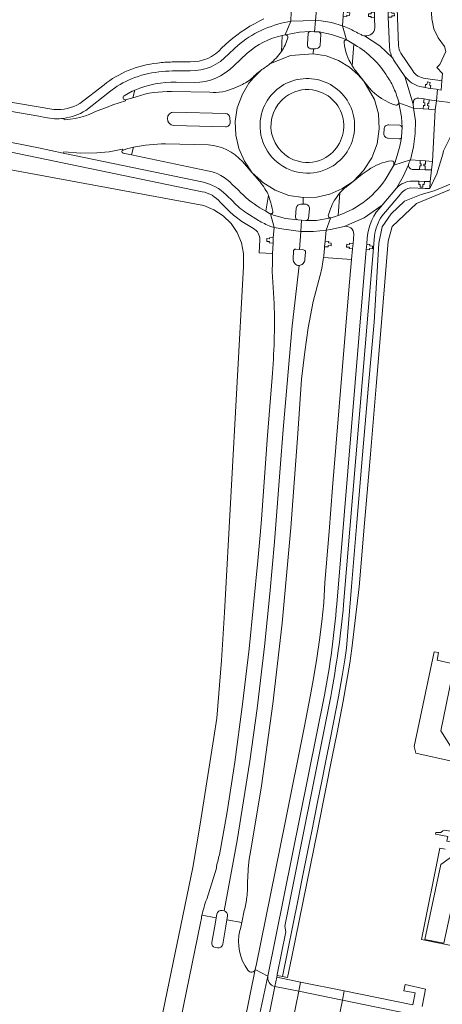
# Model space of a CAD drawing. Header units: metres. Extents: x 151213 to 156373, y 469495 to 475754.
# Tile 85 of 230: x 154299 to 154393, y 471895 to 472113. Entities that reach past the tile are written whole.
import ezdxf

# ---------------------------------------------------------------- set-up
doc = ezdxf.new("R2010")
doc.units = ezdxf.units.M
for name, color, linetype, lineweight in [('B-WE-OG-TERREIN_BEGROEID-GV', 252, 'Continuous', 18), ('B-WE-VH-GESLOTENVERHARDING_ASFALT-GV', 252, 'Continuous', 18), ('B-WE-VH-GESLOTENVERHARDING_BETON-GV', 252, 'Continuous', 18), ('B-WE-VH-HALFVERHARDING-GV', 252, 'Continuous', 18), ('B-WE-VH-ONVERHARD-GV', 252, 'Continuous', 18), ('B-WE-VH-OPENVERHARDING_BETONSTRAATSTEEN-GV', 252, 'Continuous', 18), ('B-WE-VH-OPENVERHARDING_TEGEL-GV', 252, 'Continuous', 18)]:
    doc.layers.add(name, color=color, linetype=linetype, lineweight=lineweight)

msp = doc.modelspace()

# ---------------------------------------------------------------- linework, layer by layer
at = {"layer": 'B-WE-OG-TERREIN_BEGROEID-GV'}
for points in [[(154357.359, 472109.892, 0.1281642), (154349.646, 472105.929)], [(154380.68, 472100.789, 0.1208306), (154373.51, 472107.796)], [(154354.649, 472103.571, 0.0701368), (154357.227, 472106.368)], [(154346.663, 472103.158, -0.2044421), (154337.938, 472099.472)], [(154352.667, 472102.161, -0.020206), (154353.712, 472102.869)], [(154353.712, 472102.869, 0.0213529), (154354.649, 472103.571)], [(154372.913, 472103.143, 0.0252131), (154373.619, 472102.134)], [(154349.965, 472099.821, 0.0582549), (154351.147, 472100.888)], [(154351.147, 472100.888, -0.0255736), (154352.411, 472101.968)], [(154382.136, 472098.159, 0.0425848), (154380.68, 472100.789)], [(154333.938, 472099.511, 0.1080315), (154324.747, 472097.776)], [(154348.569, 472099.056, 0.0579059), (154349.965, 472099.821)], [(154376.084, 472098.991, 0.1418119), (154381.821, 472094.702)], [(154325.052, 472096.314, -0.0911232), (154332.899, 472097.441)], [(154341.397, 472097.303, 0.1281616), (154346.766, 472098.227)], [(154383.227, 472095.033, 0.0425048), (154382.136, 472098.159)], [(154382.552, 472094.435, 0.2398091), (154383.036, 472094.559)], [(154383.036, 472094.559, 0.2387378), (154383.227, 472095.033)], [(154331.582, 472085.875, 0.0469025), (154324.481, 472085.14)], [(154348.578, 472081.963, 0.1919559), (154341.047, 472085.671)], [(154381.616, 472082.125, 0.1221757), (154376.454, 472080.072)], [(154382.123, 472081.868, 0.2588567), (154381.616, 472082.125)], [(154340.822, 472079.915, -0.1616132), (154346.351, 472076.908)], [(154354.042, 472075.162, 0.0442904), (154351.898, 472078.143)], [(154369.775, 472069.997, 0.1721516), (154380.661, 472078.617)], [(154372.038, 472076.665, 0.0585776), (154370.19, 472075.031)], [(154343.662, 472072.967, 0.1755331), (154339.648, 472075.284)], [(154347.735, 472075.609, 0.0696565), (154352.439, 472071.727)], [(154354.327, 472074.489, 0.0104202), (154354.042, 472075.162)], [(154385.894, 472076.11, 0.2113021), (154383.613, 472074.731)], [(154346.032, 472070.594, -0.0322579), (154343.662, 472072.967)], [(154348.466, 472068.714, -0.031997), (154346.032, 472070.594)], [(154379.476, 472069.891, 0.1162116), (154377.826, 472065.501)], [(154352.438, 472064.619, 0.2784334), (154351.054, 472067.118)], [(154366.561, 472060.72, -0.0321755), (154365.815, 472056.804)], [(154355.172, 472034.093, 0.0268933), (154355.623, 472050.491)], [(154370.991, 471983.863, -0.0236677), (154368.137, 471963.495)], [(154342.812, 471925.407, -0.0287633), (154343.495, 471928.365)], [(154349.882, 471925.326, 0.006304), (154349.723, 471922.62)], [(154349.723, 471922.62, -0.0358365), (154349.565, 471918.992)], [(154339.629, 471915.051, -0.0407468), (154340.681, 471918.586)], [(154349.565, 471918.992, -0.0358904), (154349.01, 471916.066)], [(154339.382, 471913.676, -0.015175), (154339.629, 471915.051)], [(154348.048, 471911.657, 0.2266562), (154349.816, 471902.824)], [(154349.816, 471902.824, 0.3087654), (154350.752, 471902.403)], [(154350.752, 471902.403, 0.2845723), (154351.428, 471903.013)]]:
    msp.add_lwpolyline(points, format="xyb", dxfattribs=at)
at = {"layer": 'B-WE-OG-TERREIN_BEGROEID-GV', "flags": 128}
for points in [[(154357.227, 472106.368), (154357.359, 472109.892)], [(154373.51, 472107.796), (154373.273, 472107.934), (154372.913, 472103.143)], [(154349.646, 472105.929), (154346.663, 472103.158)], [(154352.411, 472101.968), (154352.667, 472102.161)], [(154373.619, 472102.134), (154375.498, 472099.738)], [(154337.938, 472099.472), (154333.938, 472099.511)], [(154346.766, 472098.227), (154348.569, 472099.056)], [(154375.498, 472099.738), (154375.499, 472099.737), (154376.084, 472098.991)], [(154324.747, 472097.776), (154324.339, 472096.1), (154325.052, 472096.314)], [(154332.899, 472097.441), (154341.397, 472097.303)], [(154381.821, 472094.702), (154382.552, 472094.435)], [(154339.648, 472075.284), (154293.363, 472084.866), (154283.835, 472087.129)], [(154341.047, 472085.671), (154331.582, 472085.875)], [(154324.481, 472085.14), (154324, 472083.422), (154340.822, 472079.915)], [(154392.947, 472083.609), (154391.667, 472079.219), (154390.077, 472075.969), (154389.077, 472076.002), (154385.894, 472076.11)], [(154351.898, 472078.143), (154350.728, 472079.489), (154350.726, 472079.491), (154348.578, 472081.963)], [(154380.661, 472078.617), (154382.092, 472081.144)], [(154382.092, 472081.144), (154382.144, 472081.692), (154382.123, 472081.868)], [(154294.02, 472080.686), (154340.027, 472072.186), (154342.289, 472071.28), (154344.327, 472069.944), (154346.062, 472068.232), (154347.424, 472066.21), (154348.359, 472063.96), (154348.831, 472061.569), (154348.8, 472058.718), (154344.635, 471982.054), (154343.979, 471971.41), (154342.891, 471958.657), (154342.265, 471954.408), (154339.162, 471934.752), (154337.594, 471925.607), (154330.599, 471891.702), (154328.604, 471881.948), (154314.212, 471810.739), (154310.231, 471796.312), (154303.795, 471772.37), (154303.08, 471770.843), (154301.257, 471762.806), (154300.185, 471758.766), (154293.308, 471724.426)], [(154356.288, 471901.687), (154357.451, 471901.451), (154360.921, 471918.582), (154361.767, 471922.756), (154363.251, 471930.082), (154363.97, 471933.631), (154365.251, 471940.043), (154366.176, 471944.681), (154367.08, 471949.212), (154368.101, 471954.333), (154369.861, 471963.359), (154370.695, 471968.073), (154371.248, 471971.553), (154371.613, 471974.149), (154372.724, 471987.798), (154373.898, 472002.029), (154375.214, 472016.994), (154376.493, 472032.428), (154377.743, 472046.413), (154378.811, 472063.91), (154379.527, 472067.523), (154381.558, 472070.385), (154384.493, 472073.214), (154388.199, 472074.626), (154391.069, 472075.482), (154400.82, 472079.552)], [(154400.82, 472079.552), (154391.069, 472075.482), (154388.199, 472074.626), (154384.493, 472073.214), (154381.558, 472070.385), (154379.527, 472067.523), (154378.811, 472063.91), (154377.743, 472046.413), (154376.493, 472032.428), (154375.214, 472016.994), (154373.898, 472002.029), (154372.724, 471987.798), (154371.613, 471974.149), (154371.248, 471971.553), (154370.695, 471968.073), (154369.861, 471963.359), (154368.101, 471954.333), (154367.08, 471949.212), (154366.176, 471944.681), (154365.251, 471940.043), (154363.97, 471933.631), (154363.251, 471930.082), (154361.767, 471922.756), (154360.921, 471918.582), (154357.451, 471901.451), (154358.594, 471901.218), (154359.552, 471905.779), (154365.29, 471934.104), (154368.485, 471950.124), (154369.552, 471955.475), (154370.903, 471962.415), (154371.668, 471966.632), (154372.356, 471970.862), (154372.821, 471974.099), (154374.41, 471987.75), (154375.64, 472001.85), (154376.93, 472017.173), (154378.24, 472032.189), (154379.378, 472046.322), (154380.902, 472064.347), (154381.732, 472067.543), (154387.153, 472072.674), (154401.227, 472078.524)], [(154376.454, 472080.072), (154375.117, 472079.181), (154373.135, 472077.551), (154373.133, 472077.549), (154373.13, 472077.547), (154372.038, 472076.665)], [(154346.351, 472076.908), (154347.735, 472075.609)], [(154352.439, 472071.727), (154353.795, 472070.934), (154354.327, 472074.489)], [(154370.19, 472075.031), (154369.775, 472069.997)], [(154383.613, 472074.731), (154379.476, 472069.891)], [(154351.054, 472067.118), (154348.466, 472068.714)], [(154355.623, 472050.491), (154355.192, 472057.577), (154355.28, 472059.598), (154355.261, 472061.572), (154352.312, 472061.764), (154352.438, 472064.619)], [(154377.826, 472065.501), (154370.991, 471983.863)], [(154351.428, 471903.013), (154351.445, 471903.081), (154351.616, 471903.919), (154358.058, 471935.551), (154362.315, 471956.901), (154363.661, 471963.812), (154364.396, 471967.864), (154365.057, 471971.928), (154365.644, 471976.004), (154366.157, 471980.09), (154366.596, 471984.184), (154366.861, 471988.716), (154367.765, 472000), (154368.549, 472009.795), (154372.17, 472053.561), (154372.766, 472060.226), (154366.561, 472060.72)], [(154365.815, 472056.804), (154364.286, 472050.928), (154363.172, 472045.091), (154362.375, 472039.788), (154361.685, 472033.782), (154360.881, 472021.753), (154359.341, 472000.803), (154359.267, 472000), (154357.391, 471979.705), (154355.339, 471961.811), (154352.827, 471943.647), (154350.593, 471930.312), (154350.049, 471927.422), (154349.882, 471925.326)], [(154343.495, 471928.365), (154345.185, 471937.917), (154346.895, 471948.91), (154348.63, 471961.748), (154350.118, 471974.008), (154352.031, 471993.53), (154352.601, 472000), (154352.842, 472002.74), (154354.113, 472021.285), (154355.172, 472034.093)], [(154368.137, 471963.495), (154357.964, 471912.601), (154358.185, 471911.359), (154356.251, 471901.923), (154356.288, 471901.687)], [(154340.681, 471918.586), (154342.812, 471925.407)], [(154349.01, 471916.066), (154348.43, 471913.407), (154348.127, 471912.021), (154348.048, 471911.657)], [(154300.788, 471717.8), (154300.812, 471717.895), (154305.086, 471739.271), (154309.284, 471759.692), (154328.495, 471854.112), (154332.033, 471871.659), (154332.477, 471874.727), (154333.25, 471883.68), (154333.428, 471884.546), (154333.716, 471885.949), (154339.336, 471913.346), (154339.382, 471913.676)]]:
    msp.add_lwpolyline(points, dxfattribs=at)
for points in [[(154420.155, 471980.744), (154419.068, 471975.373), (154422.15, 471974.208), (154420.541, 471966.5), (154420.11, 471965.857), (154412.754, 471966.76), (154395.568, 471970.615), (154392.527, 471955.863), (154395.005, 471951.844), (154417.473, 471947.203), (154417.858, 471950.688), (154418.164, 471953.135), (154418.692, 471957.641), (154418.892, 471959.396), (154420.28, 471959.267), (154421.705, 471959.094), (154421.873, 471960.442), (154422.816, 471965.109), (154423.962, 471970.6), (154425.781, 471979.63)], [(154391.019, 471973.384), (154386.593, 471952.361), (154386.997, 471950.884), (154410.853, 471945.611), (154417.221, 471944.925), (154417.473, 471947.203), (154395.005, 471951.844), (154392.527, 471955.863), (154395.568, 471970.615), (154391.71, 471971.48), (154392.005, 471973.226)], [(154391.413, 471933.311), (154391.355, 471932.997), (154394.051, 471932.436), (154393.841, 471931.387), (154417.29, 471926.542), (154416.288, 471921.606), (154417.422, 471921.412), (154417.593, 471922.527), (154417.647, 471922.761), (154417.512, 471922.785), (154418.734, 471928.648), (154410.263, 471930.36), (154402.458, 471931.95), (154396.333, 471933.341), (154393.37, 471933.847), (154393.008, 471933.721), (154392.539, 471933.341)]]:
    msp.add_lwpolyline(points, close=True, dxfattribs=at)
at = {"layer": 'B-WE-VH-GESLOTENVERHARDING_ASFALT-GV', "flags": 128}
for points in [[(154377.246, 472129.509), (154377.704, 472118.629), (154377.769, 472116.684), (154377.824, 472115.037), (154377.864, 472113.834), (154377.94, 472111.544)], [(154381.135, 472107.514), (154380.902, 472113.902), (154380.858, 472115.112), (154380.421, 472127.47), (154380.349, 472130.912)], [(154370.727, 472112.02), (154370.888, 472114.144), (154370.977, 472115.325), (154371.121, 472117.228), (154371.391, 472120.796)], [(154359.629, 472118.131), (154359.485, 472116.325), (154359.398, 472115.096), (154359.278, 472113.043), (154364.797, 472113.217), (154365.121, 472117.23), (154364.17, 472117.281)], [(154366.064, 472117.18), (154365.121, 472117.23), (154364.797, 472113.217), (154366.008, 472113.161), (154368.333, 472112.738), (154370.727, 472112.02)], [(154357.359, 472109.892), (154358.091, 472110.045), (154359.278, 472113.043), (154357.978, 472112.759)], [(154372.238, 472111.41), (154370.727, 472112.02), (154371.621, 472108.884)], [(154358.662, 472109.345), (154358.053, 472107.731)], [(154363.545, 472110.742), (154361.212, 472110.636), (154358.109, 472110.048), (154358.091, 472110.045), (154358.107, 472110.044)], [(154362.998, 472107.945), (154363.142, 472110.367)], [(154371.621, 472108.884), (154370.942, 472109.19), (154368.303, 472110.115), (154365.559, 472110.656)], [(154365.963, 472110.08), (154365.828, 472107.771)], [(154381.833, 472104.918), (154379.044, 472107.617), (154375.658, 472109.782)], [(154375.658, 472109.782), (154379.044, 472107.617), (154381.833, 472104.918)], [(154346.891, 472107.056), (154345.482, 472105.755)], [(154371.769, 472108.809), (154373.273, 472107.934), (154373.51, 472107.796)], [(154346.663, 472103.158), (154349.646, 472105.929)], [(154354.649, 472103.571), (154359.263, 472105.46), (154364.239, 472105.836), (154364.33, 472106.912), (154363.892, 472106.906)], [(154375.499, 472099.737), (154375.498, 472099.738), (154374.134, 472101.256), (154372.334, 472102.834), (154369.834, 472104.324), (154367.106, 472105.336), (154364.239, 472105.836), (154359.263, 472105.46), (154354.649, 472103.571)], [(154364.757, 472106.917), (154364.33, 472106.912), (154364.239, 472105.836), (154367.106, 472105.336), (154369.834, 472104.324), (154372.334, 472102.834), (154374.134, 472101.256), (154375.498, 472099.738), (154373.619, 472102.134)], [(154383.227, 472095.033), (154383.239, 472094.969), (154386.488, 472093.812), (154386.386, 472094.645), (154384.59, 472100.802), (154382.082, 472104.476)], [(154337.016, 472102.08), (154333.07, 472102.027)], [(154348.578, 472081.963), (154350.726, 472079.491), (154349.027, 472082.058), (154347.792, 472084.833), (154347.104, 472087.791), (154346.988, 472090.826), (154347.449, 472093.828), (154348.573, 472096.862), (154350.013, 472099.304), (154351.061, 472100.49), (154352.667, 472102.161), (154352.411, 472101.968)], [(154352.667, 472102.161), (154351.061, 472100.49), (154350.013, 472099.304), (154348.573, 472096.862), (154347.449, 472093.828), (154346.988, 472090.826), (154347.104, 472087.791), (154347.792, 472084.833), (154349.027, 472082.058), (154350.726, 472079.491), (154350.728, 472079.489), (154352.632, 472077.775), (154353.102, 472077.324), (154355.844, 472075.599), (154358.877, 472074.462), (154362.077, 472073.961), (154365.034, 472074.076), (154367.919, 472074.734), (154370.633, 472075.913), (154373.13, 472077.547), (154373.133, 472077.549), (154373.135, 472077.551), (154374.388, 472078.896), (154375.426, 472079.949), (154377.223, 472082.76), (154378.398, 472085.884), (154378.898, 472089.183), (154378.701, 472092.514), (154377.817, 472095.732), (154375.499, 472099.737)], [(154384.59, 472100.802), (154386.386, 472094.645), (154386.449, 472095.144)], [(154333.938, 472099.511), (154337.938, 472099.472)], [(154348.569, 472099.056), (154346.766, 472098.227)], [(154376.084, 472098.991), (154375.499, 472099.737), (154377.817, 472095.732), (154378.701, 472092.514), (154378.898, 472089.183), (154378.398, 472085.884), (154377.223, 472082.76), (154375.426, 472079.949), (154374.388, 472078.896), (154373.135, 472077.551), (154375.117, 472079.181), (154376.454, 472080.072)], [(154389.97, 472095.649), (154391.541, 472095.42), (154391.762, 472097.951), (154391.555, 472097.962), (154390.178, 472098.144), (154389.735, 472098.202), (154389.034, 472098.333), (154387.878, 472098.55)], [(154325.052, 472096.314), (154324.339, 472096.1), (154322.719, 472095.614), (154322.723, 472095.414), (154319.91, 472094.484), (154318.461, 472093.954), (154316.433, 472093.164), (154314.62, 472092.393), (154313.841, 472092.102), (154312.772, 472091.785), (154311.564, 472091.508), (154310.442, 472091.316), (154309.094, 472091.181), (154309, 472091.522)], [(154319.144, 472097.363), (154313.893, 472093.269)], [(154322.401, 472096.525), (154324.156, 472097.515)], [(154341.397, 472097.303), (154332.899, 472097.441)], [(154304.91, 472091.72), (154303.512, 472091.976), (154286.264, 472094.959), (154285.112, 472088.595), (154303.391, 472084.978), (154308.91, 472083.827), (154309.006, 472084.091), (154312.784, 472083.786), (154316.308, 472083.863), (154317.148, 472083.933), (154319.069, 472084.145), (154322.058, 472084.686), (154322.189, 472084.506), (154323.235, 472084.869)], [(154309, 472091.522), (154309.094, 472091.181), (154310.442, 472091.316), (154311.564, 472091.508), (154312.772, 472091.785), (154313.841, 472092.102), (154314.62, 472092.393), (154316.433, 472093.164), (154318.461, 472093.954), (154319.91, 472094.484), (154322.723, 472095.414), (154322.719, 472095.614)], [(154382.552, 472094.435), (154381.821, 472094.702)], [(154383.797, 472087.193), (154383.447, 472085.358), (154383.036, 472083.818), (154382.38, 472081.805), (154382.197, 472081.33), (154382.092, 472081.144), (154385.78, 472082.306), (154386.457, 472085.198), (154386.866, 472088.139), (154386.923, 472090.992), (154386.488, 472093.812), (154383.239, 472094.969), (154383.823, 472091.872), (154383.949, 472089.494), (154383.843, 472087.507)], [(154383.949, 472089.494), (154383.823, 472091.872), (154383.239, 472094.969), (154383.227, 472095.033)], [(154387.631, 472095.989), (154388.833, 472095.814), (154389.97, 472095.649)], [(154333.424, 472092.924), (154344.876, 472092.604)], [(154344.856, 472089.664), (154333.337, 472089.971)], [(154345.8, 472091.643), (154345.871, 472090.648)], [(154380.994, 472090.086), (154383.479, 472089.995)], [(154379.939, 472088.138), (154379.997, 472089.138)], [(154331.582, 472085.875), (154341.047, 472085.671)], [(154383.328, 472087.001), (154380.887, 472087.161)], [(154382.123, 472081.868), (154382.144, 472081.692), (154382.092, 472081.144), (154382.197, 472081.33), (154382.38, 472081.805), (154383.036, 472083.818), (154383.447, 472085.358), (154383.797, 472087.193)], [(154322.189, 472084.506), (154322.058, 472084.686), (154319.069, 472084.145), (154317.148, 472083.933), (154316.308, 472083.863), (154312.784, 472083.786), (154309.006, 472084.091), (154308.91, 472083.827), (154339.934, 472077.359)], [(154340.822, 472079.915), (154324, 472083.422), (154322.161, 472083.806)], [(154382.719, 472076.069), (154384.211, 472078.666), (154385.39, 472081.228), (154385.472, 472081.635), (154385.78, 472082.306), (154382.092, 472081.144), (154380.661, 472078.617)], [(154385.39, 472081.228), (154384.211, 472078.666), (154382.719, 472076.069)], [(154361.515, 472072.525), (154362.012, 472072.54), (154362.077, 472073.961), (154358.877, 472074.462), (154355.844, 472075.599), (154353.102, 472077.324), (154352.632, 472077.775), (154350.728, 472079.489), (154351.898, 472078.143)], [(154386.219, 472077.612), (154387.655, 472077.584), (154388.884, 472077.561), (154390.162, 472077.536), (154390.497, 472080.117)], [(154390.497, 472080.117), (154389.033, 472080.145), (154387.834, 472080.168), (154386.399, 472080.195)], [(154347.735, 472075.609), (154346.351, 472076.908)], [(154372.038, 472076.665), (154373.13, 472077.547), (154370.633, 472075.913), (154367.919, 472074.734), (154365.034, 472074.076), (154362.077, 472073.961), (154362.012, 472072.54), (154362.48, 472072.554)], [(154344.96, 472074.588), (154346.505, 472073.075)], [(154369.775, 472069.997), (154368.958, 472069.692), (154368.151, 472069.464), (154368.144, 472069.463), (154368.12, 472069.397), (154367.157, 472066.766), (154368.124, 472066.933), (154371.1, 472067.561), (154375.521, 472069.524), (154379.524, 472072.263), (154382.719, 472076.069)], [(154379.524, 472072.263), (154375.521, 472069.524), (154371.1, 472067.561)], [(154349.549, 472070.542), (154352.113, 472068.914)], [(154354.83, 472067.593), (154355.608, 472067.327), (154354.807, 472070.386), (154354.804, 472070.387), (154354.773, 472070.392), (154354.737, 472070.401), (154354.7, 472070.412), (154354.676, 472070.422), (154354.656, 472070.431), (154354.612, 472070.454), (154353.795, 472070.934), (154352.439, 472071.727)], [(154355.175, 472070.484), (154355.145, 472070.463), (154355.104, 472070.44), (154355.053, 472070.417), (154355.008, 472070.401), (154354.957, 472070.39), (154354.897, 472070.383), (154354.851, 472070.383), (154354.807, 472070.386), (154355.469, 472070.111), (154358.137, 472069.359), (154360.887, 472069.015)], [(154360.333, 472069.601), (154360.51, 472071.613)], [(154362.743, 472068.906), (154365.028, 472068.914), (154368.144, 472069.463), (154368.029, 472069.463), (154367.969, 472069.474), (154367.918, 472069.49), (154367.857, 472069.517), (154367.793, 472069.559), (154367.73, 472069.616), (154367.692, 472069.664), (154367.65, 472069.735), (154367.623, 472069.807), (154367.606, 472069.897), (154367.605, 472069.968), (154368.098, 472071.498)], [(154363.423, 472071.505), (154363.205, 472069.342)], [(154361.521, 472066.47), (154364.364, 472066.459), (154367.157, 472066.766), (154368.12, 472069.397), (154368.144, 472069.463), (154365.028, 472068.914), (154362.743, 472068.906)], [(154362.604, 472068.889), (154361.7, 472068.955), (154361.521, 472066.47)], [(154373.272, 472065.881), (154373.088, 472063.828), (154372.982, 472062.636), (154372.766, 472060.226), (154372.17, 472053.561), (154368.549, 472009.795), (154367.765, 472000), (154366.861, 471988.716), (154366.596, 471984.184), (154366.157, 471980.09), (154365.644, 471976.004), (154365.057, 471971.928), (154364.396, 471967.864), (154363.661, 471963.812), (154362.315, 471956.901), (154358.058, 471935.551), (154351.616, 471903.919), (154351.445, 471903.081), (154351.428, 471903.013), (154354.215, 471901.55), (154366.767, 471963.753)], [(154360.386, 472062.56), (154361.22, 472062.487), (154361.521, 472066.47), (154357.777, 472066.998), (154355.608, 472067.327), (154355.434, 472065.076), (154355.363, 472063.896), (154355.261, 472061.572), (154355.28, 472059.598), (154355.192, 472057.577), (154355.623, 472050.491)], [(154366.668, 472061.698), (154366.8, 472063.07), (154366.919, 472064.304), (154367.157, 472066.766), (154364.364, 472066.459), (154361.521, 472066.47), (154361.22, 472062.487), (154362.108, 472062.41)], [(154376.024, 472062.486), (154376.121, 472063.66), (154376.24, 472065.079)], [(154359.81, 472060.478), (154359.894, 472062.021)], [(154362.567, 472061.892), (154362.402, 472060.307)], [(154369.478, 471983.949), (154376.024, 472062.486)], [(154344.093, 471916.056), (154344.509, 471915.986), (154347.441, 471931.6), (154350.237, 471949.146), (154351.851, 471960.844), (154353.462, 471974.522), (154354.653, 471986.202), (154355.725, 471997.731), (154356.963, 472014.011), (154357.59, 472022.586), (154359.606, 472045.565), (154361.131, 472058.939)], [(154361.131, 472058.939), (154359.606, 472045.565), (154357.59, 472022.586), (154356.963, 472014.011), (154355.725, 471997.731), (154354.653, 471986.202), (154353.462, 471974.522), (154351.851, 471960.844), (154350.237, 471949.146), (154347.441, 471931.6), (154344.509, 471915.986)], [(154349.882, 471925.326), (154350.049, 471927.422), (154350.593, 471930.312), (154352.827, 471943.647), (154355.339, 471961.811), (154357.391, 471979.705), (154359.267, 472000), (154359.341, 472000.803), (154360.881, 472021.753), (154361.685, 472033.782), (154362.375, 472039.788), (154363.172, 472045.091), (154364.286, 472050.928), (154365.815, 472056.804)], [(154355.172, 472034.093), (154354.113, 472021.285), (154352.842, 472002.74), (154352.601, 472000), (154352.031, 471993.53), (154350.118, 471974.008), (154348.63, 471961.748), (154346.895, 471948.91), (154345.185, 471937.917), (154343.495, 471928.365)], [(154342.812, 471925.407), (154340.681, 471918.586)], [(154339.629, 471915.051), (154342.809, 471914.457), (154342.957, 471915.272)], [(154345.295, 471914.847), (154345.154, 471914.019), (154348.43, 471913.407), (154349.01, 471916.066)], [(154339.382, 471913.676), (154339.336, 471913.346), (154333.716, 471885.949), (154333.428, 471884.546), (154336.66, 471883.915), (154336.97, 471885.308), (154337.906, 471889.521)], [(154342.809, 471914.457), (154339.629, 471915.051)], [(154341.814, 471908.962), (154342.559, 471913.075), (154342.809, 471914.457)], [(154348.048, 471911.657), (154348.127, 471912.021), (154348.43, 471913.407), (154345.154, 471914.019), (154344.917, 471912.628), (154344.231, 471908.597)], [(154343.078, 471907.763), (154342.553, 471907.847)], [(154348.983, 471890.937), (154351.428, 471903.013)], [(154354.215, 471901.55), (154352.033, 471891.166)], [(154354.277, 471892.633), (154354.457, 471892.596), (154355.792, 471899.226)], [(154355.792, 471899.226), (154355.719, 471899.24)]]:
    msp.add_lwpolyline(points, dxfattribs=at)
at = {"layer": 'B-WE-VH-GESLOTENVERHARDING_ASFALT-GV'}
for points in [[(154357.978, 472112.759, 0.134985), (154346.891, 472107.056)], [(154373.47, 472110.791, 0.0025955), (154372.238, 472111.41)], [(154377.94, 472111.544, -0.4044005), (154375.773, 472109.769)], [(154349.646, 472105.929, -0.1281642), (154357.359, 472109.892)], [(154358.107, 472110.044, -0.4369179), (154358.662, 472109.345)], [(154363.142, 472110.367, -0.3136817), (154363.545, 472110.742)], [(154365.559, 472110.656, -0.261063), (154365.963, 472110.08)], [(154374.875, 472110.065, 0.0031178), (154373.47, 472110.791)], [(154375.658, 472109.782, -0.1064115), (154374.875, 472110.065)], [(154375.773, 472109.769, -0.0267292), (154375.658, 472109.782)], [(154358.053, 472107.731, -0.0289436), (154357.227, 472106.368)], [(154363.892, 472106.906, -0.4371295), (154362.998, 472107.945)], [(154365.828, 472107.771, -0.3901496), (154364.757, 472106.917)], [(154371.121, 472108.296, -0.3217852), (154371.361, 472108.844)], [(154372.913, 472103.143, -0.1129803), (154371.121, 472108.296)], [(154371.361, 472108.844, -0.1924858), (154371.621, 472108.884)], [(154371.621, 472108.884, -0.1131909), (154371.769, 472108.809)], [(154373.51, 472107.796, -0.1208306), (154380.68, 472100.789)], [(154381.833, 472104.918, -0.1062972), (154381.135, 472107.514)], [(154345.482, 472105.755, -0.2249772), (154337.016, 472102.08)], [(154357.227, 472106.368, -0.0701368), (154354.649, 472103.571)], [(154382.082, 472104.476, -0.0212617), (154381.833, 472104.918)], [(154337.938, 472099.472, 0.2044421), (154346.663, 472103.158)], [(154353.712, 472102.869, 0.020206), (154352.667, 472102.161)], [(154354.649, 472103.571, -0.0213529), (154353.712, 472102.869)], [(154373.619, 472102.134, -0.0252131), (154372.913, 472103.143)], [(154330.043, 472101.801, 0.0731161), (154324.041, 472100.288)], [(154333.07, 472102.027, 0.0336816), (154330.043, 472101.801)], [(154351.147, 472100.888, -0.0582549), (154349.965, 472099.821)], [(154352.411, 472101.968, 0.0255736), (154351.147, 472100.888)], [(154380.68, 472100.789, -0.0425848), (154382.136, 472098.159)], [(154387.878, 472098.55, -0.1538126), (154384.59, 472100.802)], [(154324.041, 472100.288, 0.0728804), (154319.144, 472097.363)], [(154324.747, 472097.776, -0.1080315), (154333.938, 472099.511)], [(154349.965, 472099.821, -0.0579059), (154348.569, 472099.056)], [(154353.058, 472093.3, -0.246536), (154360.115, 472099.969)], [(154360.115, 472099.969, -0.5238701), (154373.405, 472088.879)], [(154381.821, 472094.702, -0.1418119), (154376.084, 472098.991)], [(154322.719, 472095.614, -0.7856316), (154322.401, 472096.525)], [(154324.156, 472097.515, -0.0089554), (154324.747, 472097.776)], [(154332.899, 472097.441, 0.0911232), (154325.052, 472096.314)], [(154346.766, 472098.227, -0.1281616), (154341.397, 472097.303)], [(154382.136, 472098.159, -0.0425048), (154383.227, 472095.033)], [(154383.036, 472094.559, -0.2398091), (154382.552, 472094.435)], [(154383.227, 472095.033, -0.2387378), (154383.036, 472094.559)], [(154386.449, 472095.144, -0.4444358), (154387.631, 472095.989)], [(154313.893, 472093.269, -0.1101933), (154309, 472091.522)], [(154333.337, 472089.971, -0.958682), (154333.424, 472092.924)], [(154344.876, 472092.604, -0.3697752), (154345.8, 472091.643)], [(154368.098, 472080.705, -0.6866299), (154353.058, 472093.3)], [(154309, 472091.522, -0.0865628), (154304.91, 472091.72)], [(154345.871, 472090.648, -0.4377145), (154344.856, 472089.664)], [(154379.997, 472089.138, -0.4436923), (154380.994, 472090.086)], [(154383.479, 472089.995, -0.260521), (154383.949, 472089.494)], [(154373.405, 472088.879, -0.2475233), (154368.098, 472080.705)], [(154380.887, 472087.161, -0.4586989), (154379.939, 472088.138)], [(154383.843, 472087.507, -0.1969598), (154383.797, 472087.193)], [(154324.481, 472085.14, -0.0469025), (154331.582, 472085.875)], [(154341.047, 472085.671, -0.1919559), (154348.578, 472081.963)], [(154383.797, 472087.193, -0.3371246), (154383.328, 472087.001)], [(154322.161, 472083.806, -0.8856693), (154322.189, 472084.506)], [(154323.235, 472084.869, -0.0087628), (154324.481, 472085.14)], [(154376.454, 472080.072, -0.1221757), (154381.616, 472082.125)], [(154381.616, 472082.125, -0.2588567), (154382.123, 472081.868)], [(154386.399, 472080.195, -0.4436906), (154385.39, 472081.228)], [(154346.351, 472076.908, 0.1616132), (154340.822, 472079.915)], [(154339.934, 472077.359, -0.139434), (154344.96, 472074.588)], [(154351.898, 472078.143, -0.0442904), (154354.042, 472075.162)], [(154380.661, 472078.617, -0.1721516), (154369.775, 472069.997)], [(154370.19, 472075.031, -0.0585776), (154372.038, 472076.665)], [(154382.719, 472076.069, -0.2079928), (154386.219, 472077.612)], [(154352.439, 472071.727, -0.0696565), (154347.735, 472075.609)], [(154354.042, 472075.162, -0.0104202), (154354.327, 472074.489)], [(154354.327, 472074.489, -0.0175743), (154354.695, 472073.454)], [(154368.098, 472071.498, -0.097949), (154370.19, 472075.031)], [(154346.505, 472073.075, 0.0586506), (154349.549, 472070.542)], [(154354.695, 472073.454, -0.0293846), (154355.331, 472070.933)], [(154360.51, 472071.613, -0.4095172), (154361.515, 472072.525)], [(154362.48, 472072.554, -0.4186646), (154363.423, 472071.505)], [(154376.24, 472065.079, -0.1809437), (154379.524, 472072.263)], [(154355.331, 472070.933, -0.3027216), (154355.175, 472070.484)], [(154352.113, 472068.914, 0.0312372), (154354.83, 472067.593)], [(154360.887, 472069.015, -0.3210459), (154360.333, 472069.601)], [(154362.743, 472068.906, -0.0504845), (154362.604, 472068.889)], [(154363.205, 472069.342, -0.2672948), (154362.743, 472068.906)], [(154371.1, 472067.561, -0.4823692), (154373.272, 472065.881)], [(154359.894, 472062.021, -0.4568173), (154360.386, 472062.56)], [(154362.108, 472062.41, -0.3920084), (154362.567, 472061.892)], [(154366.561, 472060.72, 0.0090936), (154366.668, 472061.698)], [(154360.261, 472059.317, -0.2008313), (154359.81, 472060.478)], [(154361.131, 472058.939, -0.2001681), (154360.261, 472059.317)], [(154362.402, 472060.307, -0.4156972), (154361.131, 472058.939)], [(154365.815, 472056.804, 0.0321755), (154366.561, 472060.72)], [(154355.623, 472050.491, -0.0268933), (154355.172, 472034.093)], [(154366.767, 471963.753, 0.0266862), (154369.478, 471983.949)], [(154343.495, 471928.365, 0.0287633), (154342.812, 471925.407)], [(154349.723, 471922.62, -0.006304), (154349.882, 471925.326)], [(154349.565, 471918.992, 0.0358365), (154349.723, 471922.62)], [(154340.681, 471918.586, 0.0407468), (154339.629, 471915.051)], [(154349.01, 471916.066, 0.0358904), (154349.565, 471918.992)], [(154342.957, 471915.272, -0.4489553), (154344.093, 471916.056)], [(154344.509, 471915.986, -0.4265348), (154345.295, 471914.847)], [(154339.629, 471915.051, 0.015175), (154339.382, 471913.676)], [(154349.816, 471902.824, -0.2266562), (154348.048, 471911.657)], [(154342.553, 471907.847, -0.4057663), (154341.814, 471908.962)], [(154344.231, 471908.597, -0.3538106), (154343.078, 471907.763)], [(154350.752, 471902.403, -0.3087654), (154349.816, 471902.824)], [(154351.428, 471903.013, -0.2845723), (154350.752, 471902.403)], [(154355.719, 471899.24, -0.3990752), (154354.215, 471901.55)]]:
    msp.add_lwpolyline(points, format="xyb", dxfattribs=at)
at = {"layer": 'B-WE-VH-GESLOTENVERHARDING_ASFALT-GV', "flags": 128}
for points in [[(154363.545, 472110.742), (154363.635, 472110.746), (154364.556, 472110.703), (154364.797, 472113.217), (154359.278, 472113.043), (154358.091, 472110.045), (154358.109, 472110.048), (154361.212, 472110.636)], [(154370.727, 472112.02), (154368.333, 472112.738), (154366.008, 472113.161), (154364.797, 472113.217), (154364.556, 472110.703), (154365.559, 472110.656), (154368.303, 472110.115), (154370.942, 472109.19), (154371.621, 472108.884)], [(154387.948, 472082.169), (154389.132, 472082.094), (154390.703, 472081.994), (154391.307, 472093.446), (154389.823, 472093.559), (154388.644, 472093.648), (154386.488, 472093.812), (154386.923, 472090.992), (154386.866, 472088.139), (154386.457, 472085.198), (154385.78, 472082.306)], [(154355.608, 472067.327), (154357.777, 472066.998), (154361.521, 472066.47), (154361.7, 472068.955), (154360.887, 472069.015), (154358.137, 472069.359), (154355.469, 472070.111), (154354.807, 472070.386)], [(154351.428, 471903.013), (154348.983, 471890.937), (154352.033, 471891.166), (154354.215, 471901.55)], [(154354.457, 471892.596), (154359.739, 471891.729), (154361.049, 471898.232), (154355.792, 471899.226)], [(154361.049, 471898.232), (154359.739, 471891.729), (154369.414, 471889.751), (154370.721, 471896.241)], [(154370.721, 471896.241), (154369.414, 471889.751), (154376.972, 471888.206), (154399.336, 471883.698), (154400.486, 471890.117), (154378.277, 471894.686)]]:
    msp.add_lwpolyline(points, close=True, dxfattribs=at)
at = {"layer": 'B-WE-VH-GESLOTENVERHARDING_BETON-GV', "flags": 128}
for points in [[(154357.359, 472109.892), (154357.227, 472106.368)], [(154358.107, 472110.044), (154358.091, 472110.045), (154357.359, 472109.892)], [(154358.053, 472107.731), (154358.662, 472109.345)], [(154363.142, 472110.367), (154362.998, 472107.945)], [(154365.559, 472110.656), (154364.556, 472110.703), (154363.635, 472110.746), (154363.545, 472110.742)], [(154365.828, 472107.771), (154365.963, 472110.08)], [(154372.913, 472103.143), (154373.273, 472107.934), (154371.769, 472108.809)], [(154363.892, 472106.906), (154364.33, 472106.912), (154364.757, 472106.917)], [(154324.156, 472097.515), (154322.401, 472096.525)], [(154322.719, 472095.614), (154324.339, 472096.1), (154324.747, 472097.776)], [(154344.876, 472092.604), (154333.424, 472092.924)], [(154333.337, 472089.971), (154344.856, 472089.664)], [(154345.871, 472090.648), (154345.8, 472091.643)], [(154383.479, 472089.995), (154380.994, 472090.086)], [(154379.997, 472089.138), (154379.939, 472088.138)], [(154383.843, 472087.507), (154383.949, 472089.494)], [(154380.887, 472087.161), (154383.328, 472087.001)], [(154322.161, 472083.806), (154324, 472083.422), (154324.481, 472085.14)], [(154323.235, 472084.869), (154322.189, 472084.506)], [(154354.327, 472074.489), (154353.795, 472070.934), (154354.612, 472070.454), (154354.656, 472070.431), (154354.676, 472070.422), (154354.7, 472070.412), (154354.737, 472070.401), (154354.773, 472070.392), (154354.804, 472070.387), (154354.807, 472070.386), (154354.851, 472070.383), (154354.897, 472070.383), (154354.957, 472070.39), (154355.008, 472070.401), (154355.053, 472070.417), (154355.104, 472070.44), (154355.145, 472070.463), (154355.175, 472070.484)], [(154368.098, 472071.498), (154367.605, 472069.968), (154367.606, 472069.897), (154367.623, 472069.807), (154367.65, 472069.735), (154367.692, 472069.664), (154367.73, 472069.616), (154367.793, 472069.559), (154367.857, 472069.517), (154367.918, 472069.49), (154367.969, 472069.474), (154368.029, 472069.463), (154368.144, 472069.463), (154368.151, 472069.464), (154368.958, 472069.692), (154369.775, 472069.997), (154370.19, 472075.031)], [(154362.48, 472072.554), (154362.012, 472072.54), (154361.515, 472072.525)], [(154360.51, 472071.613), (154360.333, 472069.601)], [(154363.205, 472069.342), (154363.423, 472071.505)], [(154360.887, 472069.015), (154361.7, 472068.955), (154362.604, 472068.889)], [(154359.894, 472062.021), (154359.81, 472060.478)], [(154362.108, 472062.41), (154361.22, 472062.487), (154360.386, 472062.56)], [(154362.402, 472060.307), (154362.567, 472061.892)], [(154342.957, 471915.272), (154342.809, 471914.457), (154342.559, 471913.075), (154341.814, 471908.962)], [(154344.509, 471915.986), (154344.093, 471916.056)], [(154344.231, 471908.597), (154344.917, 471912.628), (154345.154, 471914.019), (154345.295, 471914.847)], [(154342.553, 471907.847), (154343.078, 471907.763)]]:
    msp.add_lwpolyline(points, dxfattribs=at)
at = {"layer": 'B-WE-VH-GESLOTENVERHARDING_BETON-GV'}
for points in [[(154358.662, 472109.345, 0.4369179), (154358.107, 472110.044)], [(154363.545, 472110.742, 0.3136817), (154363.142, 472110.367)], [(154365.963, 472110.08, 0.261063), (154365.559, 472110.656)], [(154357.227, 472106.368, 0.0289436), (154358.053, 472107.731)], [(154362.998, 472107.945, 0.4371295), (154363.892, 472106.906)], [(154364.757, 472106.917, 0.3901496), (154365.828, 472107.771)], [(154371.361, 472108.844, 0.3217852), (154371.121, 472108.296)], [(154371.121, 472108.296, 0.1129803), (154372.913, 472103.143)], [(154371.621, 472108.884, 0.1924858), (154371.361, 472108.844)], [(154371.769, 472108.809, 0.1131909), (154371.621, 472108.884)], [(154360.115, 472099.969, 0.246536), (154353.058, 472093.3)], [(154373.405, 472088.879, 0.5238701), (154360.115, 472099.969)], [(154322.401, 472096.525, 0.7856316), (154322.719, 472095.614)], [(154324.747, 472097.776, 0.0089554), (154324.156, 472097.515)], [(154361.02, 472082.006, -0.6336486), (154358.162, 472096.301)], [(154358.162, 472096.301, -0.1990401), (154364.076, 472097.836)], [(154364.076, 472097.836, -0.7090418), (154367.076, 472082.886)], [(154333.424, 472092.924, 0.958682), (154333.337, 472089.971)], [(154345.8, 472091.643, 0.3697752), (154344.876, 472092.604)], [(154353.058, 472093.3, 0.6866299), (154368.098, 472080.705)], [(154344.856, 472089.664, 0.4377145), (154345.871, 472090.648)], [(154380.994, 472090.086, 0.4436923), (154379.997, 472089.138)], [(154383.949, 472089.494, 0.260521), (154383.479, 472089.995)], [(154368.098, 472080.705, 0.2475233), (154373.405, 472088.879)], [(154379.939, 472088.138, 0.4586989), (154380.887, 472087.161)], [(154383.797, 472087.193, 0.1969598), (154383.843, 472087.507)], [(154383.328, 472087.001, 0.3371246), (154383.797, 472087.193)], [(154322.189, 472084.506, 0.8856693), (154322.161, 472083.806)], [(154324.481, 472085.14, 0.0087628), (154323.235, 472084.869)], [(154367.076, 472082.886, -0.1971716), (154361.02, 472082.006)], [(154354.695, 472073.454, 0.0175743), (154354.327, 472074.489)], [(154370.19, 472075.031, 0.097949), (154368.098, 472071.498)], [(154355.331, 472070.933, 0.0293846), (154354.695, 472073.454)], [(154361.515, 472072.525, 0.4095172), (154360.51, 472071.613)], [(154363.423, 472071.505, 0.4186646), (154362.48, 472072.554)], [(154355.175, 472070.484, 0.3027216), (154355.331, 472070.933)], [(154360.333, 472069.601, 0.3210459), (154360.887, 472069.015)], [(154362.604, 472068.889, 0.0504845), (154362.743, 472068.906)], [(154362.743, 472068.906, 0.2672948), (154363.205, 472069.342)], [(154360.386, 472062.56, 0.4568173), (154359.894, 472062.021)], [(154362.567, 472061.892, 0.3920084), (154362.108, 472062.41)], [(154359.81, 472060.478, 0.2008313), (154360.261, 472059.317)], [(154360.261, 472059.317, 0.2001681), (154361.131, 472058.939)], [(154361.131, 472058.939, 0.4156972), (154362.402, 472060.307)], [(154344.093, 471916.056, 0.4489553), (154342.957, 471915.272)], [(154345.295, 471914.847, 0.4265348), (154344.509, 471915.986)], [(154341.814, 471908.962, 0.4057663), (154342.553, 471907.847)], [(154343.078, 471907.763, 0.3538106), (154344.231, 471908.597)]]:
    msp.add_lwpolyline(points, format="xyb", dxfattribs=at)
at = {"layer": 'B-WE-VH-HALFVERHARDING-GV', "flags": 128}
for points in [[(154407.126, 472233.009), (154406.304, 472230.201), (154402.617, 472209.332), (154400.612, 472197.516), (154396.098, 472165.071), (154394.165, 472150.502), (154389.214, 472126.069), (154390.046, 472121.672), (154390.357, 472116.163), (154390.517, 472113.556), (154390.95, 472111.344), (154391.951, 472109.369), (154393.327, 472107.431), (154393.61, 472106.369), (154392.283, 472103.45), (154391.65, 472102.78), (154392.884, 472101.445), (154392.766, 472099.86)], [(154392.766, 472099.86), (154392.611, 472097.778), (154391.762, 472097.951), (154391.541, 472095.42), (154395.208, 472094.926)]]:
    msp.add_lwpolyline(points, dxfattribs=at)
at = {"layer": 'B-WE-VH-ONVERHARD-GV', "flags": 128}
msp.add_lwpolyline([(154391.667, 472079.219), (154392.947, 472083.609), (154393.148, 472084.299), (154394.63, 472087.316), (154397.329, 472091.337), (154397.981, 472092.291), (154398.969, 472094.301), (154398.045, 472094.411), (154395.418, 472094.898), (154395.208, 472094.926), (154391.541, 472095.42), (154391.307, 472093.446), (154390.703, 472081.994), (154390.497, 472080.117), (154390.162, 472077.536), (154390.077, 472075.969)], close=True, dxfattribs=at)
at = {"layer": 'B-WE-VH-OPENVERHARDING_BETONSTRAATSTEEN-GV', "flags": 128}
msp.add_lwpolyline([(154393.177, 471908.824), (154396.454, 471923.794), (154398.893, 471925.33), (154415.902, 471921.89), (154415.875, 471922.089), (154416.326, 471923.896), (154416.805, 471926.163), (154397.753, 471929.994), (154392.513, 471926.236), (154388.972, 471909.65)], close=True, dxfattribs=at)
at = {"layer": 'B-WE-VH-OPENVERHARDING_TEGEL-GV', "flags": 128}
for points in [[(154380.349, 472130.912), (154380.421, 472127.47), (154380.858, 472115.112), (154381.628, 472115.111), (154381.645, 472114.834), (154382.224, 472114.804), (154382.26, 472114.231), (154381.66, 472114.214), (154381.648, 472113.924), (154380.902, 472113.902), (154381.135, 472107.514)], [(154383.159, 472107.633), (154382.685, 472120.066), (154382.352, 472128.276)], [(154357.978, 472112.759), (154359.278, 472113.043), (154359.398, 472115.096), (154358.658, 472115.172), (154358.67, 472115.465), (154358.087, 472115.521), (154358.13, 472116.119), (154358.723, 472116.065), (154358.753, 472116.373), (154359.485, 472116.325), (154359.629, 472118.131), (154356.698, 472118.393), (154356.573, 472116.601)], [(154377.94, 472111.544), (154377.864, 472113.834), (154377.105, 472113.802), (154377.098, 472114.089), (154376.499, 472114.091), (154376.481, 472114.685), (154377.069, 472114.708), (154377.07, 472114.994), (154377.824, 472115.037), (154377.769, 472116.684), (154371.121, 472117.228), (154370.977, 472115.325), (154371.787, 472115.273), (154371.765, 472114.983), (154372.353, 472114.911), (154372.308, 472114.32), (154371.716, 472114.376), (154371.683, 472114.078), (154370.888, 472114.144), (154370.727, 472112.02), (154372.238, 472111.41)], [(154345.546, 472108.515), (154344.054, 472107.138)], [(154345.482, 472105.755), (154346.891, 472107.056)], [(154386.299, 472102.021), (154383.655, 472105.998)], [(154337.038, 472104.065), (154333.05, 472104.011)], [(154382.082, 472104.476), (154384.59, 472100.802)], [(154333.07, 472102.027), (154337.016, 472102.08)], [(154317.949, 472098.97), (154312.549, 472094.849)], [(154387.878, 472098.55), (154389.034, 472098.333), (154389.157, 472099.057), (154389.445, 472099.003), (154389.563, 472099.594), (154390.139, 472099.484), (154390.041, 472098.88), (154390.333, 472098.835), (154390.178, 472098.144), (154391.555, 472097.962), (154391.762, 472097.951), (154392.611, 472097.778), (154392.766, 472099.86), (154391.873, 472099.975), (154389.08, 472100.358)], [(154306.844, 472093.513), (154287.644, 472096.728), (154284.776, 472097.28)], [(154313.893, 472093.269), (154319.144, 472097.363)], [(154284.067, 472095.366), (154284.518, 472095.282), (154286.264, 472094.959), (154303.512, 472091.976), (154304.91, 472091.72)], [(154386.449, 472095.144), (154386.386, 472094.645), (154386.488, 472093.812), (154388.644, 472093.648), (154388.692, 472094.403), (154389.001, 472094.4), (154389.023, 472094.95), (154388.701, 472095.036), (154388.833, 472095.814), (154387.631, 472095.989)], [(154339.934, 472077.359), (154308.91, 472083.827), (154303.391, 472084.978), (154285.112, 472088.595), (154283.805, 472088.854)], [(154293.363, 472084.866), (154339.648, 472075.284)], [(154386.399, 472080.195), (154387.834, 472080.168), (154387.861, 472081.021), (154388.161, 472081.013), (154388.175, 472081.432), (154387.925, 472081.459), (154387.948, 472082.169), (154385.78, 472082.306), (154385.472, 472081.635), (154385.39, 472081.228)], [(154385.894, 472076.11), (154389.077, 472076.002), (154390.077, 472075.969), (154390.162, 472077.536), (154388.884, 472077.561), (154388.849, 472076.858), (154388.537, 472076.862), (154388.516, 472076.252), (154387.921, 472076.274), (154387.933, 472076.864), (154387.625, 472076.884), (154387.655, 472077.584), (154386.219, 472077.612)], [(154346.505, 472073.075), (154344.96, 472074.588)], [(154379.476, 472069.891), (154383.613, 472074.731)], [(154382.719, 472076.069), (154379.524, 472072.263)], [(154352.113, 472068.914), (154349.549, 472070.542)], [(154348.466, 472068.714), (154351.054, 472067.118)], [(154352.438, 472064.619), (154352.312, 472061.764), (154355.261, 472061.572), (154355.363, 472063.896), (154354.541, 472063.941), (154354.561, 472064.225), (154353.967, 472064.273), (154354.002, 472064.881), (154354.603, 472064.837), (154354.639, 472065.107), (154355.434, 472065.076), (154355.608, 472067.327), (154354.83, 472067.593)], [(154371.1, 472067.561), (154368.124, 472066.933), (154367.157, 472066.766), (154366.919, 472064.304), (154367.691, 472064.225), (154367.667, 472063.928), (154368.267, 472063.888), (154368.216, 472063.304), (154367.6, 472063.343), (154367.57, 472063.046), (154366.8, 472063.07), (154366.668, 472061.698)], [(154371.719, 472063.633), (154372.316, 472063.596), (154372.333, 472063.885), (154373.088, 472063.828), (154373.272, 472065.881)], [(154366.561, 472060.72), (154372.766, 472060.226), (154372.982, 472062.636), (154372.237, 472062.678), (154372.268, 472062.977), (154371.668, 472063.023), (154371.719, 472063.633)], [(154376.24, 472065.079), (154376.121, 472063.66), (154376.827, 472063.605), (154376.817, 472063.299), (154377.408, 472063.234), (154377.365, 472062.658), (154376.766, 472062.703), (154376.731, 472062.409), (154376.024, 472062.486), (154369.478, 471983.949)], [(154370.991, 471983.863), (154377.826, 472065.501)], [(154366.767, 471963.753), (154354.215, 471901.55)], [(154355.719, 471899.24), (154355.792, 471899.226), (154356.203, 471901.263), (154356.288, 471901.687), (154356.251, 471901.923), (154358.185, 471911.359), (154357.964, 471912.601), (154368.137, 471963.495)], [(154393.496, 471929.662), (154392.282, 471929.905), (154388.219, 471909.614), (154407.888, 471905.635)], [(154393.177, 471908.824), (154388.972, 471909.65), (154392.513, 471926.236), (154397.753, 471929.994)], [(154388.375, 471894.783), (154388.859, 471897.122), (154389.159, 471898.628), (154384.64, 471899.679), (154384.489, 471899.032), (154384.359, 471898.307), (154386.832, 471897.812), (154386.311, 471895.205), (154378.69, 471896.736), (154371.127, 471898.258), (154370.721, 471896.241), (154378.277, 471894.686)]]:
    msp.add_lwpolyline(points, dxfattribs=at)
at = {"layer": 'B-WE-VH-OPENVERHARDING_TEGEL-GV'}
for points in [[(154353.359, 472113.539, 0.0711329), (154345.546, 472108.515)], [(154346.891, 472107.056, -0.134985), (154357.978, 472112.759)], [(154372.238, 472111.41, -0.0025955), (154373.47, 472110.791)], [(154375.773, 472109.769, 0.4044005), (154377.94, 472111.544)], [(154373.47, 472110.791, -0.0031178), (154374.875, 472110.065)], [(154374.875, 472110.065, 0.1064115), (154375.658, 472109.782)], [(154375.658, 472109.782, 0.0267292), (154375.773, 472109.769)], [(154344.054, 472107.138, -0.2292942), (154337.038, 472104.065)], [(154381.135, 472107.514, 0.1062972), (154381.833, 472104.918)], [(154383.655, 472105.998, -0.1283204), (154383.159, 472107.633)], [(154337.016, 472102.08, 0.2249772), (154345.482, 472105.755)], [(154381.833, 472104.918, 0.0212617), (154382.082, 472104.476)], [(154329.802, 472103.771, 0.0725596), (154323.282, 472102.122)], [(154333.05, 472104.011, 0.0332517), (154329.802, 472103.771)], [(154323.282, 472102.122, 0.0694053), (154317.949, 472098.97)], [(154324.041, 472100.288, -0.0731161), (154330.043, 472101.801)], [(154330.043, 472101.801, -0.0336816), (154333.07, 472102.027)], [(154384.59, 472100.802, 0.1538126), (154387.878, 472098.55)], [(154389.08, 472100.358, -0.2127654), (154386.299, 472102.021)], [(154319.144, 472097.363, -0.0728804), (154324.041, 472100.288)], [(154312.549, 472094.849, -0.1710951), (154306.844, 472093.513)], [(154387.631, 472095.989, 0.4444358), (154386.449, 472095.144)], [(154309, 472091.522, 0.1101933), (154313.893, 472093.269)], [(154304.91, 472091.72, 0.0865628), (154309, 472091.522)], [(154385.39, 472081.228, 0.4436906), (154386.399, 472080.195)], [(154344.96, 472074.588, 0.139434), (154339.934, 472077.359)], [(154386.219, 472077.612, 0.2079928), (154382.719, 472076.069)], [(154339.648, 472075.284, -0.1755331), (154343.662, 472072.967)], [(154383.613, 472074.731, -0.2113021), (154385.894, 472076.11)], [(154343.662, 472072.967, 0.0322579), (154346.032, 472070.594)], [(154349.549, 472070.542, -0.0586506), (154346.505, 472073.075)], [(154379.524, 472072.263, 0.1809437), (154376.24, 472065.079)], [(154346.032, 472070.594, 0.031997), (154348.466, 472068.714)], [(154354.83, 472067.593, -0.0312372), (154352.113, 472068.914)], [(154377.826, 472065.501, -0.1162116), (154379.476, 472069.891)], [(154351.054, 472067.118, -0.2784334), (154352.438, 472064.619)], [(154373.272, 472065.881, 0.4823692), (154371.1, 472067.561)], [(154366.668, 472061.698, -0.0090936), (154366.561, 472060.72)], [(154369.478, 471983.949, -0.0266862), (154366.767, 471963.753)], [(154368.137, 471963.495, 0.0236677), (154370.991, 471983.863)], [(154354.215, 471901.55, 0.3990752), (154355.719, 471899.24)]]:
    msp.add_lwpolyline(points, format="xyb", dxfattribs=at)
at = {"layer": 'B-WE-VH-OPENVERHARDING_TEGEL-GV', "flags": 128}
for points in [[(154389.034, 472098.333), (154389.735, 472098.202), (154390.178, 472098.144), (154390.333, 472098.835), (154390.041, 472098.88), (154390.139, 472099.484), (154389.563, 472099.594), (154389.445, 472099.003), (154389.157, 472099.057)], [(154389.823, 472093.559), (154389.899, 472094.315), (154389.593, 472094.335), (154389.643, 472094.861), (154389.904, 472094.839), (154389.97, 472095.649), (154388.833, 472095.814), (154388.701, 472095.036), (154389.023, 472094.95), (154389.001, 472094.4), (154388.692, 472094.403), (154388.644, 472093.648)], [(154391.541, 472095.42), (154389.97, 472095.649), (154389.904, 472094.839), (154389.643, 472094.861), (154389.593, 472094.335), (154389.899, 472094.315), (154389.823, 472093.559), (154391.307, 472093.446)], [(154389.132, 472082.094), (154387.948, 472082.169), (154387.925, 472081.459), (154388.175, 472081.432), (154388.161, 472081.013), (154387.861, 472081.021), (154387.834, 472080.168), (154389.033, 472080.145), (154389.069, 472080.972), (154388.765, 472080.987), (154388.761, 472081.371), (154389.101, 472081.343)], [(154389.033, 472080.145), (154390.497, 472080.117), (154390.703, 472081.994), (154389.132, 472082.094), (154389.101, 472081.343), (154388.761, 472081.371), (154388.765, 472080.987), (154389.069, 472080.972)], [(154388.884, 472077.561), (154387.655, 472077.584), (154387.625, 472076.884), (154387.933, 472076.864), (154387.921, 472076.274), (154388.516, 472076.252), (154388.537, 472076.862), (154388.849, 472076.858)], [(154355.434, 472065.076), (154354.639, 472065.107), (154354.603, 472064.837), (154354.002, 472064.881), (154353.967, 472064.273), (154354.561, 472064.225), (154354.541, 472063.941), (154355.363, 472063.896)], [(154366.919, 472064.304), (154366.8, 472063.07), (154367.57, 472063.046), (154367.6, 472063.343), (154368.216, 472063.304), (154368.267, 472063.888), (154367.667, 472063.928), (154367.691, 472064.225)], [(154372.982, 472062.636), (154373.088, 472063.828), (154372.333, 472063.885), (154372.316, 472063.596), (154371.719, 472063.633), (154371.668, 472063.023), (154372.268, 472062.977), (154372.237, 472062.678)], [(154376.121, 472063.66), (154376.024, 472062.486), (154376.731, 472062.409), (154376.766, 472062.703), (154377.365, 472062.658), (154377.408, 472063.234), (154376.817, 472063.299), (154376.827, 472063.605)], [(154355.792, 471899.226), (154361.049, 471898.232), (154361.447, 471900.207), (154356.203, 471901.263)], [(154361.447, 471900.207), (154361.049, 471898.232), (154370.721, 471896.241), (154371.127, 471898.258)]]:
    msp.add_lwpolyline(points, close=True, dxfattribs=at)

doc.saveas('drawing.dxf')
